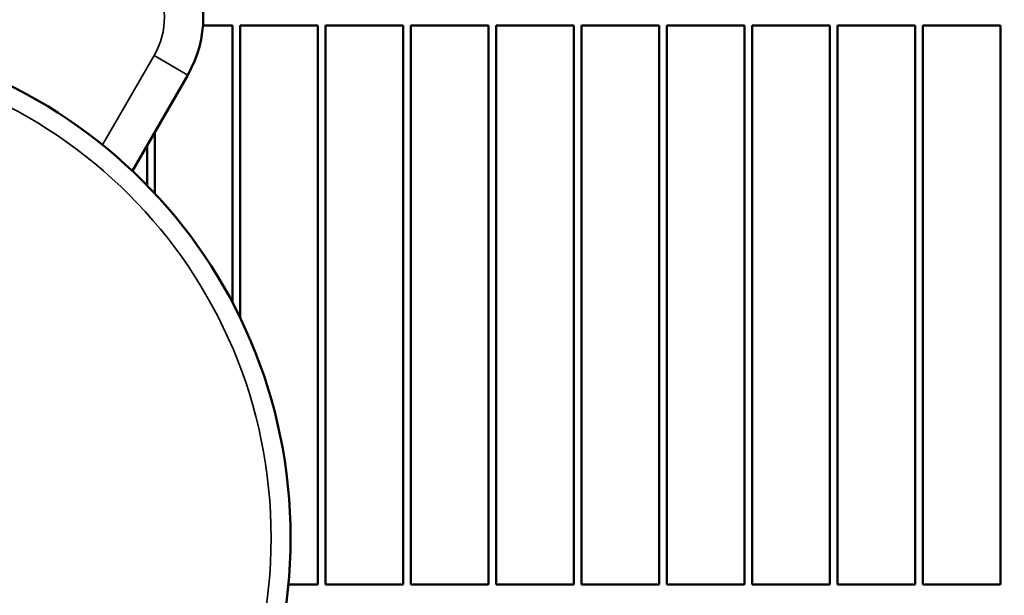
# Model space of a CAD drawing. Header units: inches. Extents: x 1 to 199, y 4 to 126.
# Tile 21 of 54: x 41.11 to 47.46, y 93.85 to 97.55. Entities that reach past the tile are written whole.
import ezdxf

# ---------------------------------------------------------------- set-up
doc = ezdxf.new("R2010")
doc.units = ezdxf.units.IN
doc.header["$LTSCALE"] = 5.882353
doc.header["$MEASUREMENT"] = 0
for name, color, linetype, lineweight in [('Dimension (ANSI)', 7, 'Continuous', 25), ('Visible (ANSI)', 7, 'Continuous', 50), ('Visible Narrow (ANSI)', 7, 'Continuous', 35)]:
    doc.layers.add(name, color=color, linetype=linetype, lineweight=lineweight)
doc.styles.add('Note Text (ANSI)', font='tahoma.ttf')
doc.dimstyles.new('Default (ANSI)', dxfattribs={"dimscale": 5.882353, "dimtxt": 0.12, "dimasz": 0.098425, "dimexe": 0.125, "dimexo": 0.0625, "dimgap": 0.031496, "dimtad": 0, "dimtih": 1, "dimtoh": 1, "dimrnd": 1e-08, "dimzin": 4, "dimdsep": 46, "dimtxsty": 'Note Text (ANSI)', "dimcen": 0.09, "dimdle": 0.393701, "dimclrd": 256, "dimclre": 256, "dimclrt": 256, "dimadec": 0, "dimazin": 1, "dimtfac": 1, "dimtofl": 0, "dimtmove": 0, "dimatfit": 3, "dimfxl": 1, "dimtolj": 1, "dimtzin": 4, "dimlwd": -1, "dimlwe": -1, "dimarcsym": 0})

# ---------------------------------------------------------------- blocks, each defined once
blk = doc.blocks.new('*D7')
at = {"layer": 'Defpoints', "color": 0, "transparency": 16777216}
for p in [(30.5313, 109.8179), (63.6313, 103.3334), (30.5313, 90.216)]:
    blk.add_point(p, dxfattribs=at)
at = {"layer": 'Dimension (ANSI)', "transparency": 16777216}
for p, q in [((30.5313, 90.5836), (30.5313, 110.5532)), ((63.6313, 103.7011), (63.6313, 110.5532)), ((31.1102, 109.8179), (45.3686, 109.8179)), ((63.0523, 109.8179), (48.794, 109.8179))]:
    blk.add_line(p, q, dxfattribs=at)
for points in [[(31.1102, 109.9144), (31.1102, 109.7214), (30.5313, 109.8179)], [(63.0523, 109.9144), (63.0523, 109.7214), (63.6313, 109.8179)]]:
    blk.add_solid(points, dxfattribs=at)
at = {"layer": 'Dimension (ANSI)', "transparency": 16777216, "insert": (45.5538, 110.2844), "char_height": 0.705882, "attachment_point": 1, "style": 'Note Text (ANSI)'}
blk.add_mtext('\\A1;(33.10)', dxfattribs=at)

msp = doc.modelspace()

# ---------------------------------------------------------------- linework, layer by layer
at = {"layer": 'Visible (ANSI)'}
for p, q in [((42.2917, 97.516), (42.4813, 97.516)), ((42.4813, 97.516), (42.4813, 95.7315)), ((42.5313, 95.6326), (42.5313, 97.516)), ((42.5313, 97.516), (43.0313, 97.516)), ((43.0313, 97.516), (43.0313, 93.916)), ((43.0813, 93.916), (43.0813, 97.516)), ((43.0813, 97.516), (43.5813, 97.516)), ((43.5813, 97.516), (43.5813, 93.916)), ((43.6313, 93.916), (43.6313, 97.516)), ((43.6313, 97.516), (44.1313, 97.516)), ((44.1313, 97.516), (44.1313, 93.916)), ((44.1813, 93.916), (44.1813, 97.516)), ((44.1813, 97.516), (44.6813, 97.516)), ((44.6813, 97.516), (44.6813, 93.916)), ((44.7313, 93.916), (44.7313, 97.516)), ((44.7313, 97.516), (45.2313, 97.516)), ((45.2313, 97.516), (45.2313, 93.916)), ((45.2813, 93.916), (45.2813, 97.516)), ((45.2813, 97.516), (45.7813, 97.516)), ((45.7813, 97.516), (45.7813, 93.916)), ((45.8313, 93.916), (45.8313, 97.516)), ((45.8313, 97.516), (46.3313, 97.516)), ((46.3313, 97.516), (46.3313, 93.916)), ((46.3813, 93.916), (46.3813, 97.516)), ((46.3813, 97.516), (46.8813, 97.516)), ((46.8813, 97.516), (46.8813, 93.916)), ((46.9313, 93.916), (46.9313, 97.516)), ((46.9313, 97.516), (47.4313, 97.516)), ((47.4313, 97.516), (47.4313, 93.916)), ((42.1933, 97.1969), (41.8369, 96.5796)), ((41.9813, 96.4345), (41.9813, 96.8296)), ((41.9313, 96.743), (41.9313, 96.4869)), ((43.0313, 93.916), (42.8424, 93.916)), ((43.5813, 93.916), (43.0813, 93.916)), ((44.1313, 93.916), (43.6313, 93.916)), ((44.6813, 93.916), (44.1813, 93.916)), ((45.2313, 93.916), (44.7313, 93.916)), ((45.7813, 93.916), (45.2813, 93.916)), ((46.3313, 93.916), (45.8313, 93.916)), ((46.8813, 93.916), (46.3813, 93.916)), ((47.4313, 93.916), (46.9313, 93.916))]:
    msp.add_line(p, q, dxfattribs=at)
msp.add_circle((39.6063, 94.216), 3.25, dxfattribs=at)
msp.add_arc((41.5438, 97.5719), 0.75, 330, 150, dxfattribs=at)
at = {"layer": 'Visible Narrow (ANSI)'}
for p, q in [((41.9768, 97.3219), (41.6449, 96.7471)), ((42.1933, 97.1969), (41.9768, 97.3219))]:
    msp.add_line(p, q, dxfattribs=at)
msp.add_circle((39.6063, 94.216), 3.125, dxfattribs=at)
msp.add_arc((41.5438, 97.5719), 0.5, 330, 150, dxfattribs=at)

# ---------------------------------------------------------------- dimensions: what is measured, and where the dimension line sits
at = {"layer": 'Dimension (ANSI)'}
dim = msp.add_linear_dim(base=(30.5313, 109.8179), p1=(63.6313, 103.3334), p2=(30.5313, 90.216), angle=180, text='(<>)', dimstyle='Default (ANSI)', override={"dimgap": 0.031496, "dimtih": 0, "dimtoh": 0, "dimdec": 2, "dimtol": 0, "dimlim": 0, "dimtp": 0, "dimtm": 0, "dimtdec": 2, "dimatfit": 1}, dxfattribs=at)
dim.commit()
dim.dimension.update_dxf_attribs({"geometry": '*D7', "text_midpoint": (47.0813, 109.8179), "dimtype": 160})

doc.saveas('drawing.dxf')
